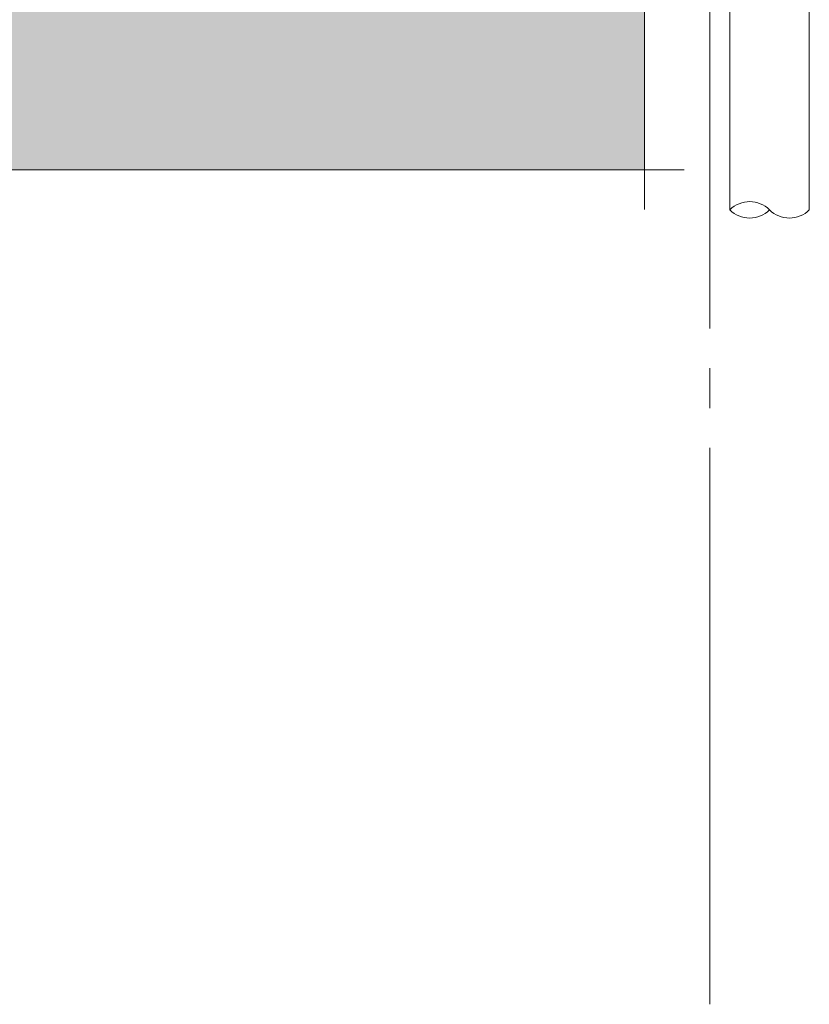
# Model space of a CAD drawing. Header units: millimetres. Extents: x -25778 to 297771, y -21930 to 17454.
# Tile 102 of 109: x 286144 to 288131, y -21930 to -19451. Entities that reach past the tile are written whole.
import ezdxf

# ---------------------------------------------------------------- set-up
doc = ezdxf.new("R2010")
doc.units = ezdxf.units.MM
doc.header["$MEASUREMENT"] = 0
doc.linetypes.add('B0204', pattern=[1300, 1000, -100, 100, -100])
for name, color, linetype in [('00 2D tek aankleding', 7, 'Continuous'), ('00 2D tek aankleding 2D arcering', 7, 'Continuous'), ('17 Paalfundering', 7, 'Continuous'), ('A Stramien', 7, 'Continuous')]:
    doc.layers.add(name, color=color, linetype=linetype)

# ---------------------------------------------------------------- blocks, each defined once
blk = doc.blocks.new('Standard grid marker[53]_6', base_point=(287881.5, -7828.7))
at = {"layer": 'A Stramien', "color": 9, "linetype": 'B0204', "lineweight": 0}
for p, q in [((287881.5, -8828.7), (287881.5, -20929.7)), ((287881.5, -20929.7), (287881.5, -21929.7))]:
    blk.add_line(p, q, dxfattribs=at)
blk = doc.blocks.new('2D Heipaal rond 26[58]_6', base_point=(287931.5, -19429.7))
at = {"layer": '17 Paalfundering', "color": 7, "linetype": 'Continuous', "lineweight": 0}
for p, q in [((287931.5, -19429.7), (288131.5, -19429.7)), ((287931.5, -19929.7), (287931.5, -19429.7)), ((288131.5, -19429.7), (288131.5, -19929.7))]:
    blk.add_line(p, q, dxfattribs=at)
for centre, start, end in [((287981.5, -19979.7), 45, 135), ((287981.5, -19879.7), 225, 315), ((288081.5, -19879.7), 225, 315)]:
    blk.add_arc(centre, 70.7, start, end, dxfattribs=at)
blk = doc.blocks.new('Eind strook maaiveld[60]_6', base_point=(287716.5, -19828.7))
at = {"layer": '00 2D tek aankleding', "color": 7, "linetype": 'Continuous', "lineweight": 0}
for p, q in [((287716.5, -18728.7), (287716.5, -19928.7)), ((287716.5, -18828.7), (287816.5, -18828.7)), ((287716.5, -18928.7), (287816.5, -18928.7)), ((287716.5, -19828.7), (287816.5, -19828.7))]:
    blk.add_line(p, q, dxfattribs=at)
blk = doc.blocks.new('Strook maaiveld[61]_6', base_point=(284546.5, -19828.7))
at = {"layer": '00 2D tek aankleding 2D arcering', "linetype": 'Continuous', "lineweight": 0, "true_color": 0xffffff}
blk.add_hatch(color=7, dxfattribs=at).paths.add_polyline_path([(284546.5, -18928.7), (287716.5, -18928.7), (287716.5, -18828.7), (284546.5, -18828.7)])
at = {"layer": '00 2D tek aankleding 2D arcering', "linetype": 'Continuous', "lineweight": 0, "true_color": 0x000000}
blk.add_hatch(color=18, dxfattribs=at).paths.add_polyline_path([(284546.5, -19828.7), (287716.5, -19828.7), (287716.5, -18928.7), (284546.5, -18928.7)])
at = {"layer": '00 2D tek aankleding', "color": 7, "linetype": 'Continuous', "lineweight": 0, "flags": 128}
for points in [[(284546.5, -18928.7), (287716.5, -18928.7), (287716.5, -18828.7), (284546.5, -18828.7)], [(284546.5, -19828.7), (287716.5, -19828.7), (287716.5, -18928.7), (284546.5, -18928.7)]]:
    blk.add_lwpolyline(points, close=True, dxfattribs=at)

msp = doc.modelspace()

# ---------------------------------------------------------------- block references
at = {"layer": '00 2D tek aankleding', "color": 7, "linetype": 'Continuous', "lineweight": 0}
for name, p in [('Eind strook maaiveld[60]_6', (287716.5, -19828.7)), ('Strook maaiveld[61]_6', (284546.5, -19828.7))]:
    msp.add_blockref(name, p, dxfattribs=at)
at = {"layer": '17 Paalfundering', "color": 7, "linetype": 'Continuous', "lineweight": 0}
msp.add_blockref('2D Heipaal rond 26[58]_6', (287931.5, -19429.7), dxfattribs=at)
at = {"layer": 'A Stramien', "color": 1, "linetype": 'Continuous', "lineweight": 0}
msp.add_blockref('Standard grid marker[53]_6', (287881.5, -7828.7), dxfattribs=at)

doc.saveas('drawing.dxf')
